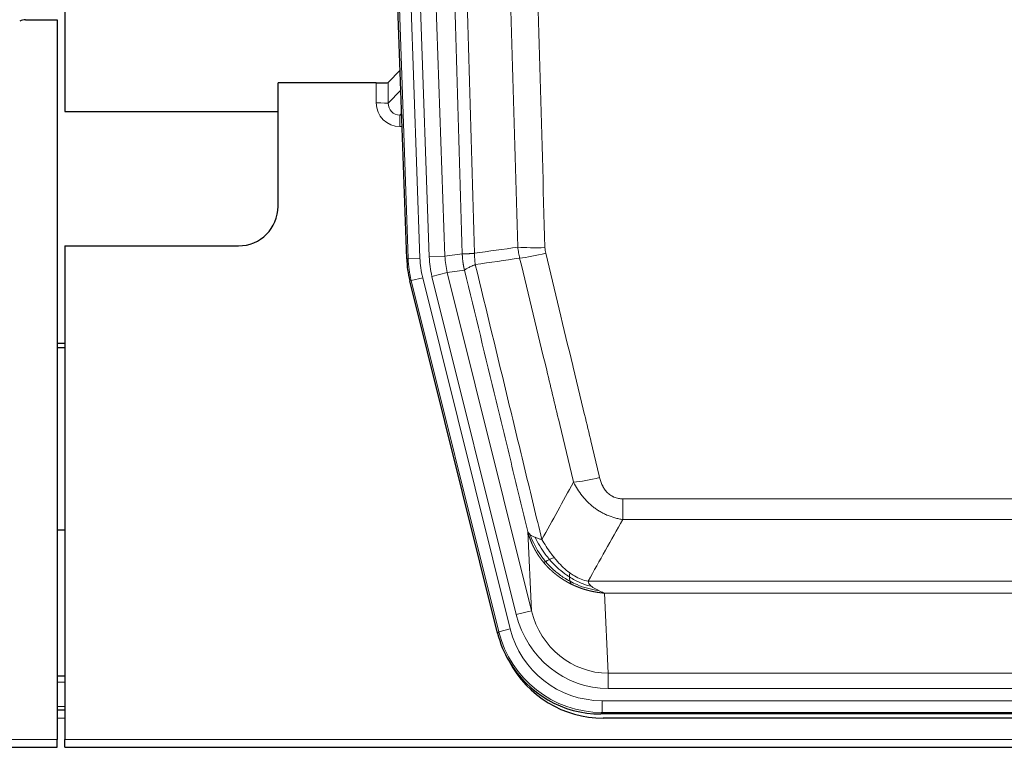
# Model space of a CAD drawing. Header units: inches. Extents: x 0 to 17820, y -10 to 12600.
# Tile 22 of 256: x 4280 to 4530, y 3547 to 3731. Entities that reach past the tile are written whole.
import ezdxf

# ---------------------------------------------------------------- set-up
doc = ezdxf.new("R2010")
doc.units = ezdxf.units.IN
doc.layers.add('1', color=7, linetype='Continuous', true_color=0xffffff)

msp = doc.modelspace()

# ---------------------------------------------------------------- linework, layer by layer
at = {"layer": '1', "color": 2, "linetype": 'Continuous', "lineweight": 25}
for p, q in [((4291.833, 4131.1), (4291.833, 3707.589)), ((4378.429, 3670.324), (4365.312, 4045.969)), ((4281.876, 3730.839), (4289.834, 3730.839)), ((4289.834, 3730.839), (4289.834, 3548.559)), ((4376.762, 3718.061), (4373.735, 3714.926)), ((4370.736, 3714.825), (4345.834, 3714.825)), ((4345.834, 3683.589), (4345.834, 3714.825)), ((4291.833, 3707.589), (4345.833, 3707.589)), ((4291.834, 3673.589), (4335.834, 3673.589)), ((4291.834, 3673.589), (4291.834, 3548.559)), ((4401.468, 3575.485), (4379.214, 3664.742)), ((4291.834, 3648.857), (4289.834, 3648.857)), ((4289.834, 3647.857), (4291.834, 3647.857)), ((4291.823, 3601.589), (4289.786, 3601.589)), ((4291.826, 3564.589), (4289.841, 3564.589)), ((4291.826, 3555.99), (4289.841, 3555.99)), ((4644.037, 3555.045), (4427.63, 3555.045)), ((4643.445, 3554.002), (4428.222, 3554.002)), ((4289.834, 3546.612), (4289.834, 3548.559)), ((4291.834, 3546.612), (4291.834, 3548.559)), ((3801.834, 3546.612), (4289.834, 3546.612)), ((4291.834, 3546.612), (4779.834, 3546.612))]:
    msp.add_line(p, q, dxfattribs=at)
at = {"layer": '1', "color": 110, "linetype": 'Continuous', "lineweight": 13}
for p, q in [((4378.803, 3670.376), (4365.692, 4045.819)), ((4368.686, 4045.924), (4381.797, 3670.481)), ((4371.078, 4044.982), (4384.144, 3670.811)), ((4375.07, 4045.121), (4388.136, 3670.95)), ((4370.726, 3709.777), (4370.736, 3714.825)), ((4373.735, 3714.926), (4373.724, 3709.695)), ((4373.724, 3709.695), (4376.938, 3713.023)), ((4377.144, 3707.13), (4376.717, 3706.688)), ((4376.717, 3706.688), (4376.717, 3703.768)), ((4376.717, 3706.688), (4377.16, 3706.688)), ((4376.717, 3703.768), (4377.262, 3703.768)), ((4378.429, 3670.324), (4378.803, 3670.376)), ((4381.797, 3670.481), (4378.803, 3670.376)), ((4384.144, 3670.811), (4388.136, 3670.95)), ((4388.136, 3670.95), (4392.513, 3671.565)), ((4393.069, 3667.427), (4388.717, 3666.815)), ((4382.494, 3665.519), (4379.587, 3664.794)), ((4382.494, 3665.519), (4404.668, 3576.584)), ((4384.841, 3665.849), (4388.717, 3666.815)), ((4406.193, 3580.211), (4384.841, 3665.849)), ((4388.717, 3666.815), (4410.069, 3581.178)), ((4379.587, 3664.794), (4379.214, 3664.742)), ((4401.761, 3575.86), (4379.587, 3664.794)), ((4433.162, 3604.291), (4433.162, 3609.532)), ((4433.162, 3609.532), (4638.505, 3609.532)), ((4638.505, 3604.291), (4433.162, 3604.291)), ((4410.069, 3581.178), (4409.112, 3601.233)), ((4424.431, 3588.672), (4647.236, 3588.672)), ((4428.544, 3585.642), (4429.512, 3565.363)), ((4643.123, 3585.642), (4428.544, 3585.642)), ((4406.193, 3580.211), (4410.069, 3581.178)), ((4401.468, 3575.485), (4401.761, 3575.86)), ((4404.668, 3576.584), (4401.761, 3575.86)), ((4429.512, 3561.499), (4429.512, 3565.363)), ((4429.512, 3565.363), (4642.155, 3565.363)), ((4291.826, 3563.134), (4289.841, 3563.134)), ((4642.155, 3561.499), (4429.512, 3561.499)), ((4427.923, 3555.42), (4427.923, 3558.415)), ((4427.923, 3558.415), (4643.744, 3558.415)), ((4291.826, 3556.96), (4289.841, 3556.96)), ((4427.923, 3555.42), (4427.63, 3555.045)), ((4643.744, 3555.42), (4427.923, 3555.42)), ((4291.826, 3553.99), (4289.841, 3553.99)), ((3801.834, 3548.559), (4289.834, 3548.559)), ((4291.834, 3548.559), (4779.834, 3548.559))]:
    msp.add_line(p, q, dxfattribs=at)
at = {"layer": '1', "color": 2, "linetype": 'Continuous', "lineweight": 25}
msp.add_arc((4335.834, 3683.589), 10, 270, 0, dxfattribs=at)
for centre, major_axis, ratio, start_param, end_param in [((4281.879, 3727.835), (0.923, -2.86), 0.9982885, 2.8298327, 3.3530369), ((4370.737, 3714.93), (-3, 0), 0.0349646, 1.5706703, 3.1078402), ((4405.45, 3671.275, 0), (26.774, 3.763), 0.9986144, 3.0370169, 3.2461684), ((4427.688, 3582.082, 0), (16.66, 21.323), 0.9977958, 2.4794378, 2.7643876), ((4428.248, 3581.018), (16.639, 21.297), 0.9990195, 2.7203481, 3.8043419), ((4427.688, 3582.082, 0), (16.66, 21.323), 0.9977958, 2.7643876, 3.8037475)]:
    msp.add_ellipse(centre, major_axis=major_axis, ratio=ratio, start_param=start_param, end_param=end_param, dxfattribs=at)
at = {"layer": '1', "color": 110, "linetype": 'Continuous', "lineweight": 13}
for centre, major_axis, ratio, start_param, end_param in [((4376.729, 3709.777), (-3.237, -5.067), 0.9977321, 5.2798208, 6.8506171), ((4370.726, 3709.699), (-3, 0.006), 0.0261769, 3.175273, 4.7124429), ((4376.729, 3709.699), (-1.726, -2.474), 0.9943829, 5.3201387, 6.890935), ((4413.467, 3674.27), (-9.996, -0.288), 0.1133347, 0.8101184, 1.5675278), ((4405.815, 3671.327), (-26.766, -3.762), 0.9989218, 6.1786096, 6.387761), ((4405.815, 3671.327, 0), (23.799, 3.345), 0.9986144, 3.0370169, 3.2461684), ((4408.162, 3671.657), (-23.799, -3.345), 0.9986144, 6.1786096, 6.387761), ((4408.162, 3671.657), (-19.844, -2.789), 0.9980617, 6.1786096, 6.387761), ((4413.654, 3672.864), (-9.719, -2.353), 0.1107863, 0.7983441, 1.5439815), ((4427.315, 3616.289), (-9.722, -2.342), 0.1329353, 0.7958322, 1.5387903), ((4429.432, 3586.346, 0), (1.185, -24.82), 0.9658521, 4.9157844, 6.2370968), ((4429.432, 3586.346), (1.001, -20.961), 0.9530564, 4.9157844, 6.2370968), ((4427.975, 3582.448), (-16.651, -21.313), 0.9982842, 5.6210305, 6.9453401), ((4427.975, 3582.448, 0), (14.809, 18.954), 0.9977958, 2.4794378, 3.8037475)]:
    msp.add_ellipse(centre, major_axis=major_axis, ratio=ratio, start_param=start_param, end_param=end_param, dxfattribs=at)
for points, knots in [([(4383.373, 4044.53), (4383.944, 4028.975), (4385.072, 3997.865), (4386.717, 3951.2), (4387.784, 3920.09), (4388.572, 3896.758), (4388.963, 3885.091), (4389.415, 3871.481), (4389.607, 3865.647), (4389.735, 3861.759), (4389.799, 3859.814), (4390.118, 3850.093), (4390.498, 3838.429), (4390.935, 3824.827), (4391.122, 3818.998), (4391.246, 3815.112), (4391.308, 3813.169), (4391.864, 3795.686), (4392.837, 3764.63), (4394.248, 3718.12), (4395.156, 3687.162), (4395.602, 3671.696)], [0, 0, 0, 0, 0.125, 0.25, 0.375, 0.375, 0.4375, 0.46875, 0.484375, 0.484375, 0.5, 0.5, 0.5625, 0.59375, 0.609375, 0.609375, 0.625, 0.625, 0.75, 0.875, 1, 1, 1, 1]), ([(4392.513, 3671.565), (4392.068, 3686.976), (4391.162, 3717.821), (4389.755, 3764.163), (4388.785, 3795.106), (4388.231, 3812.525), (4388.169, 3814.461), (4388.045, 3818.333), (4387.859, 3824.141), (4387.423, 3837.694), (4387.044, 3849.315), (4386.726, 3859.002), (4386.662, 3860.939), (4386.534, 3864.814), (4386.343, 3870.626), (4385.892, 3884.188), (4385.502, 3895.812), (4384.716, 3919.061), (4383.653, 3950.06), (4382.012, 3996.557), (4380.887, 4027.555), (4380.318, 4043.054)], [0, 0, 0, 0, 0.125, 0.25, 0.375, 0.375, 0.390625, 0.390625, 0.40625, 0.4375, 0.5, 0.5, 0.515625, 0.515625, 0.53125, 0.5625, 0.625, 0.625, 0.75, 0.875, 1, 1, 1, 1]), ([(4406.599, 3673.251), (4406.161, 3688.47), (4405.269, 3718.932), (4404.347, 3749.441), (4403.644, 3772.341), (4403.408, 3779.978), (4402.932, 3795.256), (4402.692, 3802.898), (4401.965, 3825.834), (4401.473, 3841.131), (4400.849, 3860.261), (4400.724, 3864.087), (4400.472, 3871.739), (4400.093, 3883.217), (4399.71, 3894.695), (4398.938, 3917.651), (4397.895, 3948.26), (4396.285, 3994.175), (4395.183, 4024.785), (4394.625, 4040.091)], [0, 0, 0, 0, 0.125, 0.25, 0.25, 0.3125, 0.3125, 0.375, 0.375, 0.5, 0.5, 0.53125, 0.53125, 0.5625, 0.625, 0.625, 0.75, 0.875, 1, 1, 1, 1]), ([(4401.508, 4040.434), (4402.066, 4025.11), (4403.166, 3994.461), (4404.774, 3948.489), (4405.816, 3917.842), (4406.587, 3894.857), (4406.969, 3883.365), (4407.348, 3871.872), (4407.599, 3864.211), (4407.724, 3860.38), (4408.348, 3841.226), (4408.839, 3825.91), (4409.564, 3802.946), (4409.804, 3795.294), (4410.28, 3779.996), (4410.516, 3772.351), (4411.218, 3749.422), (4412.139, 3718.874), (4413.029, 3688.374), (4413.467, 3673.136)], [0, 0, 0, 0, 0.125, 0.25, 0.375, 0.375, 0.4375, 0.46875, 0.46875, 0.5, 0.5, 0.625, 0.625, 0.6875, 0.6875, 0.75, 0.75, 0.875, 1, 1, 1, 1]), ([(4413.654, 3671.725), (4413.598, 3671.957), (4413.555, 3672.19), (4413.492, 3672.661), (4413.473, 3672.898), (4413.467, 3673.136)], [0, 0, 0, 0, 0.5, 0.5, 1, 1, 1, 1]), ([(4392.513, 3671.565), (4392.514, 3671.565), (4392.516, 3671.565), (4392.519, 3671.565), (4392.522, 3671.564), (4392.525, 3671.564), (4392.529, 3671.564), (4392.533, 3671.564), (4392.538, 3671.563), (4392.542, 3671.563), (4392.547, 3671.563), (4392.552, 3671.562), (4392.558, 3671.562), (4392.563, 3671.562), (4392.569, 3671.562), (4392.575, 3671.562), (4392.581, 3671.561), (4392.588, 3671.561), (4392.595, 3671.561), (4392.602, 3671.561), (4392.609, 3671.56), (4392.617, 3671.56), (4392.625, 3671.56), (4392.633, 3671.56), (4392.641, 3671.56), (4392.65, 3671.56), (4392.659, 3671.559), (4392.668, 3671.559), (4392.677, 3671.559), (4392.687, 3671.559), (4392.697, 3671.559), (4392.707, 3671.559), (4392.717, 3671.559), (4392.728, 3671.559), (4392.739, 3671.559), (4392.75, 3671.559), (4392.761, 3671.559), (4392.773, 3671.558), (4392.785, 3671.558), (4392.797, 3671.558), (4392.809, 3671.558), (4392.822, 3671.558), (4392.835, 3671.558), (4392.848, 3671.558), (4392.861, 3671.558), (4392.875, 3671.559), (4392.889, 3671.559), (4392.903, 3671.559), (4392.917, 3671.559), (4392.932, 3671.559), (4392.946, 3671.559), (4392.962, 3671.559), (4392.977, 3671.559), (4392.992, 3671.559), (4393.008, 3671.559), (4393.024, 3671.56), (4393.04, 3671.56), (4393.057, 3671.56), (4393.074, 3671.56), (4393.091, 3671.56), (4393.108, 3671.561), (4393.125, 3671.561), (4393.143, 3671.561), (4393.161, 3671.561), (4393.179, 3671.562), (4393.198, 3671.562), (4393.216, 3671.562), (4393.235, 3671.563), (4393.254, 3671.563), (4393.274, 3671.563), (4393.293, 3671.564), (4393.313, 3671.564), (4393.333, 3671.564), (4393.354, 3671.565), (4393.374, 3671.565), (4393.395, 3671.566), (4393.422, 3671.566), (4393.456, 3671.567), (4393.497, 3671.568), (4393.538, 3671.569), (4393.581, 3671.57), (4393.624, 3671.572), (4393.668, 3671.573), (4393.713, 3671.575), (4393.758, 3671.577), (4393.805, 3671.578), (4393.852, 3671.58), (4393.9, 3671.582), (4393.948, 3671.585), (4393.998, 3671.587), (4394.048, 3671.589), (4394.099, 3671.592), (4394.151, 3671.595), (4394.203, 3671.597), (4394.256, 3671.6), (4394.31, 3671.603), (4394.365, 3671.606), (4394.42, 3671.61), (4394.476, 3671.613), (4394.533, 3671.617), (4394.591, 3671.62), (4394.649, 3671.624), (4394.708, 3671.628), (4394.767, 3671.632), (4394.827, 3671.636), (4394.888, 3671.64), (4394.95, 3671.645), (4395.012, 3671.649), (4395.075, 3671.654), (4395.139, 3671.659), (4395.203, 3671.664), (4395.268, 3671.669), (4395.334, 3671.674), (4395.4, 3671.679), (4395.467, 3671.685), (4395.534, 3671.69), (4395.579, 3671.694), (4395.602, 3671.696)], [0, 0, 0, 0, 0.0066687, 0.0133374, 0.0200061, 0.0266746, 0.0333432, 0.0400116, 0.0466801, 0.0533484, 0.0600168, 0.066685, 0.0733532, 0.0800214, 0.0866895, 0.0933575, 0.1000255, 0.1066935, 0.1133614, 0.1200292, 0.126697, 0.1333647, 0.1400324, 0.1467001, 0.1533676, 0.1600352, 0.1667026, 0.1733701, 0.1800374, 0.1867047, 0.193372, 0.2000392, 0.2067064, 0.2133735, 0.2200405, 0.2267075, 0.2333745, 0.2400414, 0.2467082, 0.253375, 0.2600418, 0.2667085, 0.2733751, 0.2800417, 0.2867082, 0.2933747, 0.3000412, 0.3067075, 0.3133739, 0.3200401, 0.3267064, 0.3333725, 0.3400387, 0.3467047, 0.3533708, 0.3600367, 0.3667026, 0.3733685, 0.3800343, 0.3867001, 0.3933658, 0.4000315, 0.4066971, 0.4133626, 0.4200281, 0.4266936, 0.433359, 0.4400243, 0.4466896, 0.4533549, 0.4600201, 0.4666852, 0.4733503, 0.4800154, 0.4866804, 0.4933453, 0.5000102, 0.5125098, 0.5250093, 0.5375088, 0.5500082, 0.5625077, 0.5750071, 0.5875066, 0.600006, 0.6125054, 0.6250049, 0.6375043, 0.6500037, 0.6625032, 0.6750026, 0.6875021, 0.7000016, 0.7125011, 0.7250006, 0.7375001, 0.7499997, 0.7624993, 0.7749989, 0.7874985, 0.7999982, 0.812498, 0.8249977, 0.8374975, 0.8499974, 0.8624973, 0.8749972, 0.8874972, 0.8999973, 0.9124974, 0.9249976, 0.9374978, 0.9499981, 0.9624985, 0.9749989, 0.9874994, 1, 1, 1, 1]), ([(4393.069, 3667.427), (4393.064, 3667.448), (4393.054, 3667.49), (4393.039, 3667.554), (4393.024, 3667.62), (4393.008, 3667.686), (4392.993, 3667.754), (4392.978, 3667.823), (4392.962, 3667.894), (4392.947, 3667.966), (4392.931, 3668.039), (4392.916, 3668.113), (4392.901, 3668.189), (4392.885, 3668.266), (4392.87, 3668.344), (4392.855, 3668.423), (4392.84, 3668.504), (4392.825, 3668.586), (4392.81, 3668.67), (4392.795, 3668.754), (4392.78, 3668.84), (4392.766, 3668.928), (4392.752, 3669.016), (4392.738, 3669.106), (4392.724, 3669.198), (4392.71, 3669.29), (4392.697, 3669.384), (4392.676, 3669.535), (4392.65, 3669.737), (4392.622, 3669.984), (4392.598, 3670.213), (4392.579, 3670.424), (4392.563, 3670.618), (4392.55, 3670.793), (4392.54, 3670.951), (4392.532, 3671.09), (4392.526, 3671.212), (4392.522, 3671.315), (4392.518, 3671.4), (4392.516, 3671.467), (4392.514, 3671.516), (4392.513, 3671.547), (4392.513, 3671.561), (4392.513, 3671.565)], [0, 0, 0, 0, 0.0155037, 0.0313049, 0.0474035, 0.0637997, 0.0804935, 0.097485, 0.1147743, 0.1323613, 0.1502462, 0.1684289, 0.1869096, 0.2056883, 0.224765, 0.2441397, 0.2638126, 0.2837835, 0.3040527, 0.32462, 0.3454856, 0.3666494, 0.3881116, 0.409872, 0.4319308, 0.454288, 0.4769435, 0.4998975, 0.5635611, 0.6228928, 0.6778927, 0.7285606, 0.7748966, 0.8169007, 0.8545729, 0.8879131, 0.9169214, 0.9415977, 0.9619421, 0.9779545, 0.989635, 0.9969835, 1, 1, 1, 1]), ([(4395.814, 3668.862), (4395.739, 3669.328), (4395.697, 3669.797), (4395.639, 3670.743), (4395.623, 3671.218), (4395.602, 3671.696)], [0, 0, 0, 0, 0.5, 0.5, 1, 1, 1, 1]), ([(4420.735, 3613.728), (4419.6, 3618.449), (4418.463, 3623.171), (4416.188, 3632.619), (4415.049, 3637.345), (4411.63, 3651.526), (4409.346, 3660.986), (4407.058, 3670.451)], [0, 0, 0, 0, 0.25, 0.25, 0.5, 0.5, 1, 1, 1, 1]), ([(4413.654, 3671.725), (4415.939, 3662.246), (4418.221, 3652.774), (4421.636, 3638.573), (4422.774, 3633.841), (4425.046, 3624.379), (4426.181, 3619.65), (4427.315, 3614.923)], [0, 0, 0, 0, 0.5, 0.5, 0.75, 0.75, 1, 1, 1, 1]), ([(4393.069, 3667.427), (4393.09, 3667.478), (4393.168, 3667.544), (4393.432, 3667.711), (4393.617, 3667.811), (4394.089, 3668.048), (4394.374, 3668.185), (4395.033, 3668.495), (4395.406, 3668.669), (4395.814, 3668.862)], [0, 0, 0, 0, 0.25, 0.25, 0.5, 0.5, 0.75, 0.75, 1, 1, 1, 1]), ([(4409.112, 3601.233), (4407.781, 3606.741), (4406.448, 3612.251), (4403.781, 3623.275), (4402.445, 3628.789), (4398.435, 3645.338), (4395.755, 3656.379), (4393.069, 3667.427)], [0, 0, 0, 0, 0.25, 0.25, 0.5, 0.5, 1, 1, 1, 1]), ([(4395.814, 3668.862), (4398.636, 3657.237), (4401.452, 3645.621), (4405.666, 3628.21), (4407.068, 3622.408), (4409.871, 3610.81), (4411.27, 3605.013), (4412.668, 3599.219)], [0, 0, 0, 0, 0.5, 0.5, 0.75, 0.75, 1, 1, 1, 1]), ([(4433.162, 3609.532), (4432.98, 3609.532), (4432.797, 3609.54), (4432.433, 3609.572), (4432.254, 3609.596), (4431.898, 3609.661), (4431.723, 3609.702), (4431.376, 3609.802), (4431.205, 3609.861), (4430.994, 3609.946), (4430.952, 3609.964), (4430.868, 3610), (4430.744, 3610.056), (4430.623, 3610.117), (4430.384, 3610.245), (4430.076, 3610.431), (4429.789, 3610.648), (4429.616, 3610.793), (4429.581, 3610.823), (4429.513, 3610.883), (4429.48, 3610.913), (4429.38, 3611.006), (4429.315, 3611.069), (4429.125, 3611.262), (4429.006, 3611.397), (4428.779, 3611.674), (4428.672, 3611.817), (4428.469, 3612.113), (4428.374, 3612.264), (4428.261, 3612.459), (4428.238, 3612.499), (4428.195, 3612.578), (4428.173, 3612.617), (4428.109, 3612.737), (4428.068, 3612.817), (4427.95, 3613.059), (4427.876, 3613.223), (4427.739, 3613.554), (4427.676, 3613.721), (4427.499, 3614.228), (4427.399, 3614.573), (4427.315, 3614.923)], [0, 0, 0, 0, 0.0625, 0.0625, 0.125, 0.125, 0.1875, 0.1875, 0.25, 0.25, 0.265625, 0.265625, 0.28125, 0.3125, 0.3125, 0.375, 0.4375, 0.4375, 0.453125, 0.453125, 0.46875, 0.46875, 0.5, 0.5, 0.5625, 0.5625, 0.625, 0.625, 0.6875, 0.6875, 0.703125, 0.703125, 0.71875, 0.71875, 0.75, 0.75, 0.8125, 0.8125, 0.875, 0.875, 1, 1, 1, 1]), ([(4433.162, 3604.291), (4432.827, 3604.34), (4432.494, 3604.398), (4431.831, 3604.537), (4431.503, 3604.617), (4430.527, 3604.888), (4429.889, 3605.109), (4429.187, 3605.407), (4429.109, 3605.44), (4428.953, 3605.509), (4428.876, 3605.544), (4428.644, 3605.651), (4428.492, 3605.725), (4428.037, 3605.953), (4427.442, 3606.277), (4426.869, 3606.638), (4426.448, 3606.923), (4426.24, 3607.07), (4426.034, 3607.221), (4425.898, 3607.323), (4425.83, 3607.375), (4425.224, 3607.844), (4424.716, 3608.293), (4423.997, 3609.009), (4423.765, 3609.255), (4423.426, 3609.636), (4423.315, 3609.764), (4423.097, 3610.025), (4422.989, 3610.157), (4422.462, 3610.824), (4422.074, 3611.378), (4421.359, 3612.525), (4421.033, 3613.117), (4420.735, 3613.728)], [0, 0, 0, 0, 0.0625, 0.0625, 0.125, 0.125, 0.25, 0.25, 0.265625, 0.265625, 0.28125, 0.28125, 0.3125, 0.3125, 0.375, 0.4375, 0.4375, 0.46875, 0.484375, 0.484375, 0.5, 0.5, 0.625, 0.625, 0.6875, 0.6875, 0.71875, 0.71875, 0.75, 0.75, 0.875, 0.875, 1, 1, 1, 1]), ([(4413.143, 3593.406), (4413.132, 3593.42), (4413.108, 3593.448), (4413.073, 3593.49), (4413.038, 3593.533), (4413.002, 3593.577), (4412.966, 3593.622), (4412.93, 3593.667), (4412.893, 3593.713), (4412.855, 3593.759), (4412.818, 3593.807), (4412.779, 3593.855), (4412.741, 3593.904), (4412.702, 3593.954), (4412.663, 3594.004), (4412.624, 3594.055), (4412.584, 3594.107), (4412.544, 3594.16), (4412.503, 3594.214), (4412.463, 3594.268), (4412.422, 3594.323), (4412.38, 3594.379), (4412.339, 3594.436), (4412.297, 3594.493), (4412.255, 3594.551), (4412.212, 3594.61), (4412.169, 3594.67), (4412.126, 3594.731), (4412.083, 3594.793), (4412.04, 3594.855), (4411.996, 3594.918), (4411.952, 3594.982), (4411.908, 3595.047), (4411.864, 3595.113), (4411.82, 3595.179), (4411.775, 3595.247), (4411.73, 3595.315), (4411.685, 3595.384), (4411.64, 3595.454), (4411.595, 3595.525), (4411.549, 3595.596), (4411.504, 3595.669), (4411.458, 3595.742), (4411.412, 3595.817), (4411.367, 3595.892), (4411.321, 3595.968), (4411.275, 3596.045), (4411.229, 3596.123), (4411.182, 3596.202), (4411.136, 3596.281), (4411.09, 3596.362), (4411.044, 3596.444), (4410.998, 3596.526), (4410.951, 3596.609), (4410.905, 3596.694), (4410.859, 3596.779), (4410.813, 3596.865), (4410.767, 3596.952), (4410.721, 3597.04), (4410.675, 3597.129), (4410.629, 3597.219), (4410.583, 3597.31), (4410.537, 3597.402), (4410.492, 3597.495), (4410.446, 3597.588), (4410.401, 3597.683), (4410.356, 3597.779), (4410.311, 3597.875), (4410.266, 3597.973), (4410.221, 3598.071), (4410.177, 3598.171), (4410.133, 3598.272), (4410.089, 3598.373), (4410.045, 3598.476), (4410.002, 3598.579), (4409.959, 3598.683), (4409.916, 3598.789), (4409.873, 3598.895), (4409.831, 3599.003), (4409.789, 3599.111), (4409.748, 3599.221), (4409.707, 3599.331), (4409.666, 3599.442), (4409.625, 3599.555), (4409.586, 3599.668), (4409.546, 3599.782), (4409.507, 3599.898), (4409.468, 3600.014), (4409.43, 3600.132), (4409.393, 3600.25), (4409.356, 3600.369), (4409.319, 3600.49), (4409.283, 3600.611), (4409.247, 3600.734), (4409.212, 3600.857), (4409.178, 3600.981), (4409.144, 3601.107), (4409.123, 3601.191), (4409.112, 3601.233)], [0, 0, 0, 0, 0.0060657, 0.012223, 0.0184718, 0.0248123, 0.0312443, 0.0377679, 0.0443831, 0.0510899, 0.0578883, 0.0647782, 0.0717598, 0.0788329, 0.0859977, 0.093254, 0.1006019, 0.1080414, 0.1155725, 0.1231952, 0.1309095, 0.1387154, 0.1466129, 0.1546019, 0.1626826, 0.1708549, 0.1791188, 0.1874742, 0.1959213, 0.20446, 0.2130903, 0.2218121, 0.2306256, 0.2395307, 0.2485274, 0.2576156, 0.2667955, 0.276067, 0.2854301, 0.2948848, 0.3044311, 0.314069, 0.3237985, 0.3336196, 0.3435324, 0.3535367, 0.3636326, 0.3738202, 0.3840993, 0.3944701, 0.4049324, 0.4154864, 0.426132, 0.4368691, 0.4476979, 0.4586183, 0.4696303, 0.480734, 0.4919292, 0.503216, 0.5145945, 0.5260645, 0.5376262, 0.5492795, 0.5610244, 0.5728609, 0.584789, 0.5968087, 0.60892, 0.621123, 0.6334175, 0.6458037, 0.6582815, 0.6708509, 0.6835119, 0.6962645, 0.7091087, 0.7220445, 0.735072, 0.748191, 0.7614017, 0.774704, 0.7880979, 0.8015834, 0.8151605, 0.8288293, 0.8425896, 0.8564416, 0.8703852, 0.8844204, 0.8985472, 0.9127656, 0.9270756, 0.9414773, 0.9559705, 0.9705554, 0.9852319, 1, 1, 1, 1]), ([(4409.112, 3601.233), (4409.169, 3601.089), (4409.251, 3600.952), (4409.464, 3600.691), (4409.596, 3600.567), (4409.751, 3600.45)], [0, 0, 0, 0, 0.5, 0.5, 1, 1, 1, 1]), ([(4413.633, 3593.636), (4413.199, 3594.146), (4412.789, 3594.676), (4411.259, 3596.858), (4410.363, 3598.637), (4409.751, 3600.45)], [0, 0, 0, 0, 0.25, 0.25, 1, 1, 1, 1]), ([(4409.751, 3600.45), (4409.907, 3600.324), (4410.087, 3600.206), (4410.491, 3599.982), (4410.716, 3599.876), (4410.961, 3599.778)], [0, 0, 0, 0, 0.5, 0.5, 1, 1, 1, 1]), ([(4414.619, 3594.163), (4414.248, 3594.595), (4413.891, 3595.039), (4412.53, 3596.858), (4411.66, 3598.313), (4410.961, 3599.778)], [0, 0, 0, 0, 0.25, 0.25, 1, 1, 1, 1]), ([(4410.961, 3599.778), (4411.207, 3599.671), (4411.473, 3599.572), (4412.044, 3599.385), (4412.348, 3599.299), (4412.668, 3599.219)], [0, 0, 0, 0, 0.5, 0.5, 1, 1, 1, 1]), ([(4415.844, 3594.612), (4415.545, 3594.982), (4415.254, 3595.36), (4414.127, 3596.89), (4413.361, 3598.079), (4412.668, 3599.219)], [0, 0, 0, 0, 0.25, 0.25, 1, 1, 1, 1]), ([(4413.143, 3593.406), (4413.179, 3593.413), (4413.222, 3593.427), (4413.327, 3593.473), (4413.39, 3593.504), (4413.516, 3593.571), (4413.572, 3593.602), (4413.633, 3593.636)], [0, 0, 0, 0, 0.375, 0.375, 0.75, 0.75, 1, 1, 1, 1]), ([(4420.146, 3587.924), (4420.124, 3587.934), (4420.08, 3587.956), (4420.014, 3587.989), (4419.948, 3588.022), (4419.882, 3588.056), (4419.816, 3588.09), (4419.75, 3588.124), (4419.684, 3588.158), (4419.617, 3588.193), (4419.551, 3588.228), (4419.485, 3588.263), (4419.418, 3588.299), (4419.352, 3588.335), (4419.285, 3588.371), (4419.219, 3588.408), (4419.152, 3588.445), (4419.085, 3588.482), (4419.019, 3588.52), (4418.952, 3588.558), (4418.885, 3588.596), (4418.818, 3588.635), (4418.751, 3588.674), (4418.684, 3588.713), (4418.617, 3588.753), (4418.55, 3588.793), (4418.483, 3588.833), (4418.416, 3588.874), (4418.349, 3588.915), (4418.282, 3588.956), (4418.215, 3588.998), (4418.148, 3589.04), (4418.081, 3589.083), (4418.014, 3589.125), (4417.947, 3589.168), (4417.88, 3589.212), (4417.813, 3589.256), (4417.746, 3589.3), (4417.679, 3589.344), (4417.611, 3589.389), (4417.544, 3589.434), (4417.477, 3589.48), (4417.41, 3589.526), (4417.343, 3589.572), (4417.276, 3589.619), (4417.209, 3589.666), (4417.142, 3589.713), (4417.075, 3589.761), (4417.008, 3589.809), (4416.941, 3589.858), (4416.874, 3589.906), (4416.807, 3589.956), (4416.741, 3590.005), (4416.674, 3590.055), (4416.607, 3590.106), (4416.54, 3590.156), (4416.474, 3590.207), (4416.407, 3590.259), (4416.341, 3590.311), (4416.274, 3590.363), (4416.208, 3590.416), (4416.141, 3590.469), (4416.075, 3590.522), (4416.009, 3590.576), (4415.942, 3590.63), (4415.876, 3590.684), (4415.81, 3590.739), (4415.744, 3590.795), (4415.679, 3590.85), (4415.613, 3590.906), (4415.547, 3590.963), (4415.481, 3591.02), (4415.416, 3591.077), (4415.35, 3591.135), (4415.285, 3591.193), (4415.22, 3591.251), (4415.155, 3591.31), (4415.09, 3591.369), (4415.025, 3591.429), (4414.96, 3591.489), (4414.895, 3591.549), (4414.831, 3591.61), (4414.766, 3591.671), (4414.702, 3591.733), (4414.638, 3591.795), (4414.574, 3591.858), (4414.51, 3591.92), (4414.446, 3591.984), (4414.382, 3592.047), (4414.319, 3592.111), (4414.255, 3592.176), (4414.192, 3592.241), (4414.129, 3592.306), (4414.066, 3592.372), (4414.003, 3592.438), (4413.941, 3592.504), (4413.878, 3592.571), (4413.816, 3592.639), (4413.754, 3592.706), (4413.692, 3592.774), (4413.63, 3592.843), (4413.569, 3592.912), (4413.507, 3592.981), (4413.446, 3593.051), (4413.385, 3593.121), (4413.324, 3593.192), (4413.264, 3593.263), (4413.203, 3593.334), (4413.163, 3593.382), (4413.143, 3593.406)], [0, 0, 0, 0, 0.0082024, 0.0164263, 0.0246716, 0.0329384, 0.0412265, 0.0495362, 0.0578672, 0.0662198, 0.0745938, 0.0829892, 0.0914062, 0.0998446, 0.1083045, 0.1167859, 0.1252887, 0.1338131, 0.1423589, 0.1509263, 0.1595151, 0.1681255, 0.1767574, 0.1854108, 0.1940858, 0.2027822, 0.2115002, 0.2202398, 0.2290008, 0.2377835, 0.2465876, 0.2554134, 0.2642606, 0.2731295, 0.2820199, 0.2909319, 0.2998654, 0.3088206, 0.3177973, 0.3267956, 0.3358154, 0.3448569, 0.35392, 0.3630047, 0.3721109, 0.3812388, 0.3903883, 0.3995594, 0.4087522, 0.4179665, 0.4272025, 0.4364601, 0.4457393, 0.4550402, 0.4643627, 0.4737069, 0.4830727, 0.4924601, 0.5018692, 0.5113, 0.5207524, 0.5302265, 0.5397222, 0.5492397, 0.5587788, 0.5683395, 0.577922, 0.5875261, 0.5971519, 0.6067994, 0.6164686, 0.6261595, 0.6358721, 0.6456064, 0.6553624, 0.6651401, 0.6749395, 0.6847606, 0.6946034, 0.704468, 0.7143542, 0.7242622, 0.734192, 0.7441434, 0.7541166, 0.7641115, 0.7741282, 0.7841666, 0.7942268, 0.8043087, 0.8144123, 0.8245377, 0.8346848, 0.8448538, 0.8550444, 0.8652568, 0.875491, 0.885747, 0.8960247, 0.9063242, 0.9166455, 0.9269886, 0.9373534, 0.9477401, 0.9581485, 0.9685787, 0.9790306, 0.9895044, 1, 1, 1, 1]), ([(4413.633, 3593.636), (4413.664, 3593.653), (4413.697, 3593.671), (4413.831, 3593.746), (4413.944, 3593.809), (4414.193, 3593.945), (4414.33, 3594.018), (4414.521, 3594.115), (4414.57, 3594.139), (4414.619, 3594.163)], [0, 0, 0, 0, 0.125, 0.125, 0.5, 0.5, 0.875, 0.875, 1, 1, 1, 1]), ([(4419.831, 3588.636), (4419.542, 3588.791), (4419.256, 3588.953), (4418.122, 3589.631), (4417.299, 3590.204), (4415.734, 3591.463), (4414.993, 3592.151), (4414.075, 3593.131), (4413.851, 3593.381), (4413.633, 3593.636)], [0, 0, 0, 0, 0.125, 0.125, 0.5, 0.5, 0.875, 0.875, 1, 1, 1, 1]), ([(4414.619, 3594.163), (4414.718, 3594.212), (4414.819, 3594.259), (4415.076, 3594.373), (4415.234, 3594.437), (4415.544, 3594.544), (4415.697, 3594.586), (4415.844, 3594.612)], [0, 0, 0, 0, 0.25, 0.25, 0.625, 0.625, 1, 1, 1, 1]), ([(4419.663, 3589.752), (4419.434, 3589.898), (4419.207, 3590.049), (4418.305, 3590.675), (4417.646, 3591.191), (4416.376, 3592.302), (4415.766, 3592.898), (4414.994, 3593.735), (4414.805, 3593.947), (4414.619, 3594.163)], [0, 0, 0, 0, 0.125, 0.125, 0.5, 0.5, 0.875, 0.875, 1, 1, 1, 1]), ([(4419.813, 3590.734), (4419.633, 3590.864), (4419.454, 3590.999), (4418.747, 3591.558), (4418.232, 3592.018), (4417.238, 3592.999), (4416.759, 3593.521), (4416.144, 3594.244), (4415.993, 3594.427), (4415.844, 3594.612)], [0, 0, 0, 0, 0.125, 0.125, 0.5, 0.5, 0.875, 0.875, 1, 1, 1, 1]), ([(4419.663, 3589.752), (4419.661, 3589.85), (4419.663, 3589.947), (4419.676, 3590.181), (4419.692, 3590.315), (4419.74, 3590.552), (4419.772, 3590.655), (4419.813, 3590.734)], [0, 0, 0, 0, 0.25, 0.25, 0.625, 0.625, 1, 1, 1, 1]), ([(4424.431, 3588.672), (4423.21, 3588.885), (4422.034, 3589.35), (4420.541, 3590.231), (4420.173, 3590.473), (4419.813, 3590.734)], [0, 0, 0, 0, 0.75, 0.75, 1, 1, 1, 1]), ([(4419.831, 3588.636), (4419.819, 3588.676), (4419.808, 3588.717), (4419.763, 3588.886), (4419.734, 3589.023), (4419.69, 3589.307), (4419.675, 3589.456), (4419.665, 3589.653), (4419.663, 3589.703), (4419.663, 3589.752)], [0, 0, 0, 0, 0.125, 0.125, 0.5, 0.5, 0.875, 0.875, 1, 1, 1, 1]), ([(4425.302, 3587.334), (4423.891, 3587.654), (4422.455, 3588.195), (4420.584, 3589.189), (4420.12, 3589.46), (4419.663, 3589.752)], [0, 0, 0, 0, 0.75, 0.75, 1, 1, 1, 1]), ([(4420.146, 3587.924), (4420.113, 3587.982), (4420.073, 3588.051), (4419.992, 3588.213), (4419.949, 3588.305), (4419.881, 3588.48), (4419.856, 3588.556), (4419.831, 3588.636)], [0, 0, 0, 0, 0.375, 0.375, 0.75, 0.75, 1, 1, 1, 1]), ([(4426.973, 3586.334), (4425.2, 3586.557), (4423.371, 3587.039), (4420.997, 3588.045), (4420.409, 3588.326), (4419.831, 3588.636)], [0, 0, 0, 0, 0.75, 0.75, 1, 1, 1, 1]), ([(4428.544, 3585.642), (4428.521, 3585.644), (4428.477, 3585.647), (4428.411, 3585.653), (4428.344, 3585.658), (4428.278, 3585.664), (4428.211, 3585.67), (4428.144, 3585.676), (4428.077, 3585.682), (4428.01, 3585.689), (4427.943, 3585.695), (4427.875, 3585.702), (4427.808, 3585.71), (4427.741, 3585.717), (4427.673, 3585.724), (4427.605, 3585.732), (4427.538, 3585.74), (4427.47, 3585.748), (4427.402, 3585.757), (4427.334, 3585.766), (4427.265, 3585.774), (4427.197, 3585.783), (4427.129, 3585.793), (4427.06, 3585.802), (4426.992, 3585.812), (4426.923, 3585.822), (4426.854, 3585.832), (4426.786, 3585.842), (4426.717, 3585.853), (4426.648, 3585.864), (4426.579, 3585.875), (4426.509, 3585.886), (4426.44, 3585.898), (4426.371, 3585.91), (4426.301, 3585.922), (4426.232, 3585.934), (4426.162, 3585.946), (4426.093, 3585.959), (4426.023, 3585.972), (4425.953, 3585.985), (4425.883, 3585.999), (4425.813, 3586.012), (4425.743, 3586.026), (4425.673, 3586.04), (4425.603, 3586.055), (4425.533, 3586.069), (4425.462, 3586.084), (4425.392, 3586.099), (4425.321, 3586.114), (4425.251, 3586.13), (4425.18, 3586.146), (4425.11, 3586.162), (4425.039, 3586.178), (4424.968, 3586.195), (4424.897, 3586.212), (4424.826, 3586.229), (4424.755, 3586.246), (4424.684, 3586.264), (4424.613, 3586.281), (4424.542, 3586.3), (4424.471, 3586.318), (4424.399, 3586.337), (4424.328, 3586.355), (4424.257, 3586.375), (4424.185, 3586.394), (4424.114, 3586.414), (4424.042, 3586.434), (4423.971, 3586.454), (4423.899, 3586.474), (4423.828, 3586.495), (4423.756, 3586.516), (4423.684, 3586.537), (4423.612, 3586.559), (4423.54, 3586.58), (4423.469, 3586.602), (4423.397, 3586.625), (4423.325, 3586.647), (4423.253, 3586.67), (4423.181, 3586.693), (4423.109, 3586.717), (4423.037, 3586.74), (4422.965, 3586.764), (4422.893, 3586.789), (4422.82, 3586.813), (4422.748, 3586.838), (4422.676, 3586.863), (4422.604, 3586.888), (4422.532, 3586.914), (4422.459, 3586.94), (4422.387, 3586.966), (4422.315, 3586.993), (4422.242, 3587.02), (4422.17, 3587.047), (4422.098, 3587.074), (4422.026, 3587.102), (4421.953, 3587.13), (4421.881, 3587.158), (4421.808, 3587.186), (4421.736, 3587.215), (4421.664, 3587.244), (4421.591, 3587.273), (4421.519, 3587.303), (4421.447, 3587.333), (4421.374, 3587.363), (4421.302, 3587.394), (4421.23, 3587.425), (4421.157, 3587.456), (4421.085, 3587.487), (4421.013, 3587.519), (4420.94, 3587.551), (4420.868, 3587.583), (4420.796, 3587.616), (4420.723, 3587.649), (4420.651, 3587.682), (4420.579, 3587.716), (4420.507, 3587.75), (4420.434, 3587.784), (4420.362, 3587.818), (4420.29, 3587.853), (4420.218, 3587.888), (4420.17, 3587.912), (4420.146, 3587.924)], [0, 0, 0, 0, 0.007775, 0.0155603, 0.0233558, 0.0311618, 0.038978, 0.0468046, 0.0546416, 0.0624889, 0.0703466, 0.0782147, 0.0860931, 0.093982, 0.1018813, 0.109791, 0.1177112, 0.1256417, 0.1335828, 0.1415343, 0.1494962, 0.1574687, 0.1654516, 0.173445, 0.1814489, 0.1894634, 0.1974883, 0.2055238, 0.2135699, 0.2216264, 0.2296936, 0.2377713, 0.2458596, 0.2539585, 0.2620679, 0.270188, 0.2783187, 0.28646, 0.2946119, 0.3027745, 0.3109477, 0.3191316, 0.3273261, 0.3355314, 0.3437472, 0.3519738, 0.3602111, 0.3684591, 0.3767178, 0.3849872, 0.3932673, 0.4015582, 0.4098598, 0.4181722, 0.4264954, 0.4348293, 0.443174, 0.4515295, 0.4598958, 0.4682728, 0.4766607, 0.4850594, 0.493469, 0.5018893, 0.5103206, 0.5187626, 0.5272155, 0.5356793, 0.544154, 0.5526395, 0.561136, 0.5696433, 0.5781615, 0.5866906, 0.5952307, 0.6037817, 0.6123436, 0.6209165, 0.6295003, 0.638095, 0.6467007, 0.6553174, 0.6639451, 0.6725838, 0.6812334, 0.6898941, 0.6985657, 0.7072484, 0.7159421, 0.7246468, 0.7333625, 0.7420893, 0.7508272, 0.759576, 0.768336, 0.777107, 0.7858891, 0.7946823, 0.8034866, 0.812302, 0.8211284, 0.829966, 0.8388147, 0.8476746, 0.8565455, 0.8654276, 0.8743209, 0.8832252, 0.8921408, 0.9010675, 0.9100054, 0.9189544, 0.9279147, 0.9368861, 0.9458688, 0.9548626, 0.9638676, 0.9728839, 0.9819114, 0.9909501, 1, 1, 1, 1]), ([(4425.302, 3587.334), (4425.183, 3587.43), (4425.073, 3587.53), (4424.824, 3587.79), (4424.699, 3587.953), (4424.513, 3588.299), (4424.452, 3588.481), (4424.431, 3588.672)], [0, 0, 0, 0, 0.25, 0.25, 0.625, 0.625, 1, 1, 1, 1]), ([(4426.973, 3586.334), (4426.899, 3586.369), (4426.825, 3586.405), (4426.529, 3586.552), (4426.307, 3586.67), (4425.88, 3586.92), (4425.674, 3587.052), (4425.422, 3587.238), (4425.361, 3587.286), (4425.302, 3587.334)], [0, 0, 0, 0, 0.125, 0.125, 0.5, 0.5, 0.875, 0.875, 1, 1, 1, 1]), ([(4428.544, 3585.642), (4428.391, 3585.708), (4428.215, 3585.782), (4427.832, 3585.946), (4427.625, 3586.035), (4427.267, 3586.196), (4427.12, 3586.263), (4426.973, 3586.334)], [0, 0, 0, 0, 0.375, 0.375, 0.75, 0.75, 1, 1, 1, 1])]:
    msp.add_open_spline(points, degree=3, knots=knots, dxfattribs=at)
for points in [[(4395.602, 3671.696), (4399.267, 3672.216), (4402.933, 3672.735), (4406.599, 3673.251)], [(4407.058, 3670.451), (4406.945, 3670.911), (4406.757, 3671.837), (4406.64, 3672.777), (4406.599, 3673.251)], [(4407.058, 3670.451), (4403.309, 3669.923), (4399.561, 3669.394), (4395.814, 3668.862)], [(4412.668, 3599.219), (4415.342, 3604.06), (4418.031, 3608.896), (4420.735, 3613.728)], [(4433.162, 3604.291), (4430.234, 3599.09), (4427.324, 3593.884), (4424.431, 3588.672)]]:
    msp.add_open_spline(points, degree=3, dxfattribs=at)

doc.saveas('drawing.dxf')
